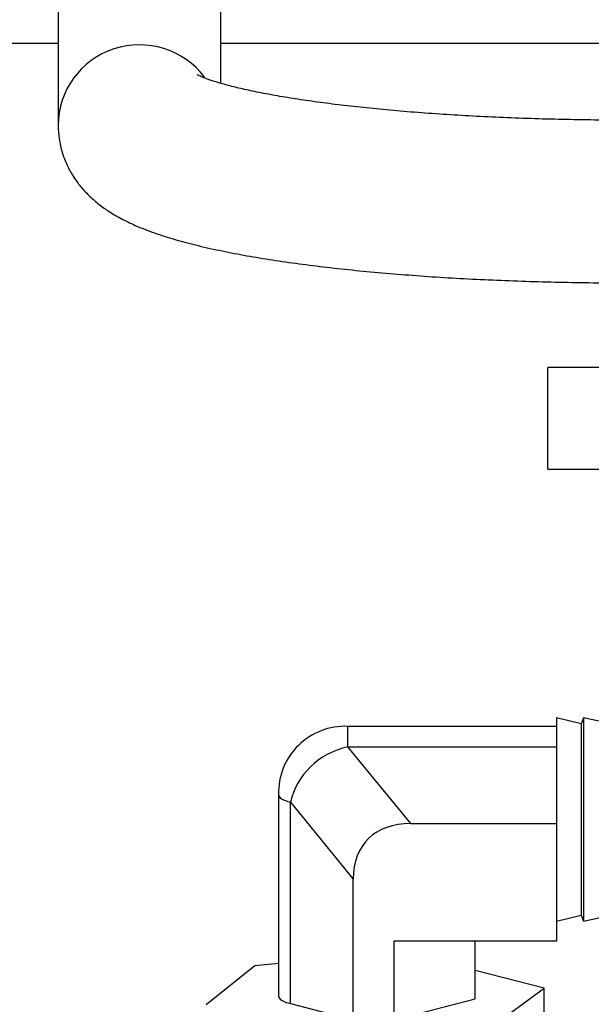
# Model space of a CAD drawing. Header units: inches. Extents: x -13.9 to 83.8, y -28.8 to 34.3.
# Tile 21 of 88: x 14.4 to 16.1, y -10.8 to -7.8. Entities that reach past the tile are written whole.
import ezdxf

# ---------------------------------------------------------------- set-up
doc = ezdxf.new("R2010")
doc.units = ezdxf.units.IN
doc.header["$MEASUREMENT"] = 0
for name, color, linetype in [('10-24_05_[SOCKET', 7, 'Continuous'), ('C80032_REVISION_', 7, 'Continuous'), ('DIMS', 4, 'Continuous'), ('ELBOW_90_DEG_.38', 7, 'Continuous'), ('OLME101132-806-1', 7, 'Continuous')]:
    doc.layers.add(name, color=color, linetype=linetype)
doc.styles.get("Standard").update_dxf_attribs({"font": 'arial.ttf', "height": 0.6322})
doc.dimstyles.get("Standard").update_dxf_attribs({"dimtxt": 0.6322, "dimasz": 0.6322, "dimexe": 0.6322, "dimexo": 0.125, "dimgap": 0.09, "dimtad": 0, "dimtih": 1, "dimtoh": 1, "dimzin": 0, "dimdsep": 46, "dimtxsty": 'Standard', "dimcen": 0.09, "dimadec": 0, "dimazin": 0, "dimtfac": 1, "dimtofl": 0, "dimtmove": 0, "dimatfit": 3, "dimfxl": 1, "dimtolj": 1, "dimtzin": 0, "dimarcsym": 0})

# ---------------------------------------------------------------- blocks, each defined once
blk = doc.blocks.new('*D44')
at = {"layer": 'Defpoints', "color": 0}
for p in [(22.2492, -10.2182), (25.0386, -10.2182), (15.2311, -15.153)]:
    blk.add_point(p, dxfattribs=at)
at = {"layer": 'DIMS', "color": 0, "lineweight": -2}
for p, q in [((22.3742, -10.2182), (25.6708, -10.2182)), ((25.0386, -10.8504), (25.0386, -12.2728)), ((25.0386, -14.5208), (25.0386, -13.0984)), ((15.3561, -15.153), (25.6708, -15.153))]:
    blk.add_line(p, q, dxfattribs=at)
at = {"layer": 'DIMS', "color": 0}
for points in [[(24.9332, -10.8504), (25.144, -10.8504), (25.0386, -10.2182)], [(24.9332, -14.5208), (25.144, -14.5208), (25.0386, -15.153)]]:
    blk.add_solid(points, dxfattribs=at)
at = {"layer": 'DIMS', "color": 0, "insert": (25.0386, -12.6856), "char_height": 0.6322, "attachment_point": 5}
blk.add_mtext('\\A1;5.00"', dxfattribs=at)

msp = doc.modelspace()

# ---------------------------------------------------------------- linework, layer by layer
at = {"layer": '10-24_05_[SOCKET', "color": 7, "linetype": 'Continuous'}
for p, q in [((15.9876, -9.141), (15.9876, -8.829)), ((16.1776, -8.829), (15.9876, -8.829)), ((15.9876, -9.141), (16.1776, -9.141))]:
    msp.add_line(p, q, dxfattribs=at)
at = {"layer": 'C80032_REVISION_', "color": 7, "linetype": 'Continuous'}
for p, q in [((14.4822, -7.4344), (14.4822, -8.0838)), ((14.9822, -7.9551), (14.9822, -7.4344))]:
    msp.add_line(p, q, dxfattribs=at)
msp.add_ellipse((14.7322, -8.0838), major_axis=(0.25, 0), ratio=0.987688, start_param=0.642643, end_param=3.142254, dxfattribs=at)
for points, knots in [([(16.2322, -8.0685), (16.2131, -8.0685), (16.1661, -8.0684), (16.0809, -8.0674), (15.9836, -8.0653), (15.8867, -8.0622), (15.7919, -8.058), (15.6992, -8.0529), (15.6094, -8.0468), (15.5228, -8.0399), (15.44, -8.0321), (15.3614, -8.0235), (15.2875, -8.0142), (15.2188, -8.0043), (15.1558, -7.994), (15.099, -7.9834), (15.0487, -7.9726), (15.0056, -7.962), (14.9701, -7.9519), (14.9434, -7.9431), (14.925, -7.9361), (14.9139, -7.9311), (14.9098, -7.929), (14.9093, -7.9287), (14.9093, -7.9287)], [0, 0, 0, 0, 0.0223404, 0.0648204, 0.1072917, 0.1497326, 0.1921267, 0.2344554, 0.2766971, 0.318826, 0.3608104, 0.4026105, 0.4441757, 0.4854403, 0.5263185, 0.5666972, 0.6064266, 0.6453104, 0.683096, 0.7194716, 0.7502755, 0.7789907, 0.8055538, 0.8154405, 0.8154405, 0.8154405, 0.8154405]), ([(14.4822, -8.0838), (14.4828, -8.0994), (14.4841, -8.126), (14.4939, -8.1683), (14.5088, -8.2069), (14.5281, -8.242), (14.551, -8.2733), (14.5768, -8.3011), (14.6055, -8.3262), (14.6379, -8.3493), (14.6758, -8.3716), (14.7224, -8.3939), (14.7772, -8.4152), (14.8388, -8.4348), (14.9049, -8.4525), (14.9753, -8.4685), (15.0509, -8.4833), (15.1295, -8.4965), (15.2114, -8.5085), (15.2968, -8.5194), (15.3854, -8.5291), (15.477, -8.5378), (15.5715, -8.5454), (15.6685, -8.552), (15.7677, -8.5575), (15.8687, -8.5619), (15.9713, -8.5652), (16.074, -8.5674), (16.1634, -8.5684), (16.2126, -8.5685), (16.2322, -8.5685)], [0, 0, 0, 0, 0.021275, 0.043116, 0.064708, 0.086375, 0.108505, 0.131615, 0.156432, 0.184004, 0.215879, 0.254344, 0.301695, 0.348199, 0.392087, 0.438277, 0.482666, 0.525905, 0.568392, 0.610363, 0.651967, 0.693301, 0.734435, 0.775417, 0.816285, 0.857066, 0.897785, 0.938459, 0.979105, 1, 1, 1, 1])]:
    msp.add_open_spline(points, degree=3, knots=knots, dxfattribs=at)
at = {"layer": 'ELBOW_90_DEG_.38', "color": 7, "linetype": 'Continuous'}
for p, q in [((16.0142, -9.9057), (16.0142, -10.4225)), ((16.0905, -9.9242), (16.0142, -9.9057)), ((16.0974, -9.9057), (16.0905, -9.9242)), ((16.0905, -9.9242), (16.0905, -10.5122)), ((16.0974, -9.9057), (16.0974, -10.5307)), ((16.1821, -9.9242), (16.0974, -9.9057)), ((15.3731, -9.9944), (15.3731, -9.9319)), ((16.0142, -9.9319), (15.3731, -9.9319)), ((15.566, -10.2306), (15.3731, -9.9944)), ((15.3731, -9.9944), (16.0142, -9.9944)), ((15.1598, -10.1423), (15.1598, -10.7615)), ((15.1964, -10.1652), (15.3892, -10.4014)), ((15.1964, -10.7844), (15.1964, -10.1652)), ((15.566, -10.2306), (16.0142, -10.2306)), ((15.3892, -10.8343), (15.3892, -10.4014)), ((16.0142, -10.4225), (16.0142, -10.5928)), ((16.0142, -10.5307), (16.0905, -10.5122)), ((16.0905, -10.5122), (16.0974, -10.5307)), ((16.0974, -10.5307), (16.1821, -10.5122)), ((16.0142, -10.5928), (15.5142, -10.5928)), ((15.5142, -10.5928), (15.5142, -10.8343)), ((15.7642, -10.7696), (15.7642, -10.5928)), ((15.0869, -10.6678), (14.937, -10.7884)), ((15.1598, -10.6611), (15.0869, -10.6678)), ((15.9764, -10.7372), (15.7642, -10.6823)), ((15.8137, -10.856), (15.9764, -10.7372)), ((15.9764, -11.1865), (15.9764, -10.7372)), ((15.5142, -10.8343), (15.7642, -10.7696)), ((15.1964, -10.7844), (15.3892, -10.8343))]:
    msp.add_line(p, q, dxfattribs=at)
msp.add_arc((15.3646, -10.1367), 0.205, 87.6252, 181.5604, dxfattribs=at)
for centre, major_axis, ratio, start_param, end_param in [((15.4615, -10.2277), (0.2616, -0.0765), 0.87558, 2.154924, 3.202122), ((15.2848, -10.1423), (0.125, 0), 0.258819, 3.141384, 3.926991), ((15.7428, -10.5721), (0.3113, -0.2905), 0.576658, 2.588018, 3.635216), ((15.2848, -10.7615), (0.125, 0), 0.258819, 3.141593, 3.926991)]:
    msp.add_ellipse(centre, major_axis=major_axis, ratio=ratio, start_param=start_param, end_param=end_param, dxfattribs=at)
at = {"layer": 'OLME101132-806-1', "color": 7, "linetype": 'Continuous'}
for p, q in [((14.4822, -7.833), (12.6291, -7.833)), ((16.6091, -7.833), (14.9822, -7.833))]:
    msp.add_line(p, q, dxfattribs=at)

# ---------------------------------------------------------------- dimensions: what is measured, and where the dimension line sits
at = {"layer": 'DIMS'}
dim = msp.add_linear_dim(base=(25.0386, -10.2182), p1=(15.2311, -15.153), p2=(22.2492, -10.2182), angle=90, text='5.00"', dimstyle='Standard', override={"dimpost": '"'}, dxfattribs=at)
dim.commit()
dim.dimension.update_dxf_attribs({"geometry": '*D44', "text_midpoint": (25.0386, -12.6856)})

doc.saveas('drawing.dxf')
